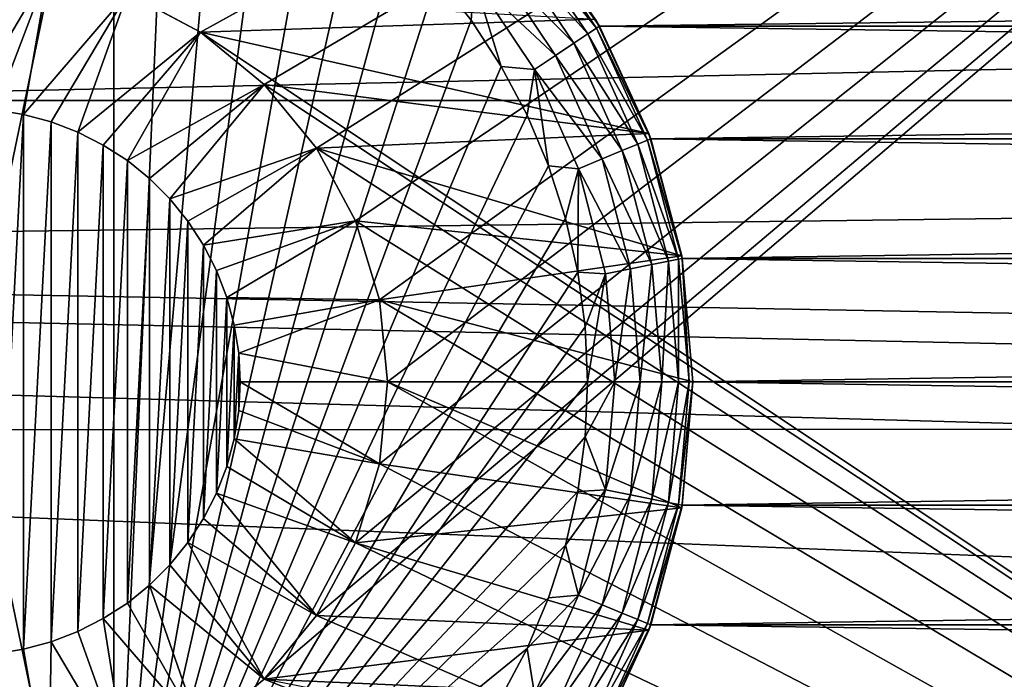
# Model space of a CAD drawing. Header units: millimetres. Extents: x -100 to 100, y -64 to 136.
# Tile 168 of 256: x -22.25 to -17.57, y 23.59 to 26.72. Entities that reach past the tile are written whole.
import ezdxf

# ---------------------------------------------------------------- set-up
doc = ezdxf.new("R2010")
doc.units = ezdxf.units.MM
doc.header["$LTSCALE"] = 159.143519
for name, color, linetype in [('338', 7, 'CONTINUOUS'), ('339', 7, 'CONTINUOUS'), ('340', 7, 'CONTINUOUS'), ('341', 7, 'CONTINUOUS'), ('342', 7, 'CONTINUOUS'), ('343', 7, 'CONTINUOUS'), ('344', 7, 'CONTINUOUS'), ('346', 7, 'CONTINUOUS'), ('347', 7, 'CONTINUOUS'), ('348', 7, 'CONTINUOUS'), ('397', 7, 'CONTINUOUS'), ('407', 7, 'CONTINUOUS'), ('412', 7, 'CONTINUOUS'), ('428', 7, 'CONTINUOUS'), ('429', 7, 'CONTINUOUS'), ('430', 7, 'CONTINUOUS'), ('431', 7, 'CONTINUOUS'), ('433', 7, 'CONTINUOUS'), ('435', 7, 'CONTINUOUS'), ('437', 7, 'CONTINUOUS'), ('58', 7, 'CONTINUOUS'), ('67', 7, 'CONTINUOUS')]:
    doc.layers.add(name, color=color, linetype=linetype)

msp = doc.modelspace()

# ---------------------------------------------------------------- linework, layer by layer
at = {"layer": '338', "linetype": 'CONTINUOUS'}
for points in [[(-22.2297, 26.2716, -15), (-22.3641, 23.7071, -15), (-22.3641, 26.2929, -15), (-22.2297, 26.2716, -15)], [(-22.2297, 23.7284, -15), (-22.3641, 23.7071, -15), (-22.2297, 26.2716, -15), (-22.2297, 23.7284, -15)], [(-22.0983, 26.2363, -15), (-22.2297, 23.7284, -15), (-22.2297, 26.2716, -15), (-22.0983, 26.2363, -15)], [(-22.0983, 23.7637, -15), (-22.2297, 23.7284, -15), (-22.0983, 26.2363, -15), (-22.0983, 23.7637, -15)], [(-21.9712, 26.1876, -15), (-22.0983, 23.7637, -15), (-22.0983, 26.2363, -15), (-21.9712, 26.1876, -15)], [(-21.9712, 23.8124, -15), (-22.0983, 23.7637, -15), (-21.9712, 26.1876, -15), (-21.9712, 23.8124, -15)], [(-21.8501, 26.1258, -15), (-21.9712, 23.8124, -15), (-21.9712, 26.1876, -15), (-21.8501, 26.1258, -15)], [(-21.8501, 23.8742, -15), (-21.9712, 23.8124, -15), (-21.8501, 26.1258, -15), (-21.8501, 23.8742, -15)], [(-21.7359, 26.0517, -15), (-21.8501, 23.8742, -15), (-21.8501, 26.1258, -15), (-21.7359, 26.0517, -15)], [(-21.7359, 23.9483, -15), (-21.8501, 23.8742, -15), (-21.7359, 26.0517, -15), (-21.7359, 23.9483, -15)], [(-21.6302, 25.9661, -15), (-21.7359, 23.9483, -15), (-21.7359, 26.0517, -15), (-21.6302, 25.9661, -15)], [(-21.6302, 24.0339, -15), (-21.7359, 23.9483, -15), (-21.6302, 25.9661, -15), (-21.6302, 24.0339, -15)], [(-21.5339, 25.8698, -15), (-21.6302, 24.0339, -15), (-21.6302, 25.9661, -15), (-21.5339, 25.8698, -15)], [(-21.5339, 24.1302, -15), (-21.6302, 24.0339, -15), (-21.5339, 25.8698, -15), (-21.5339, 24.1302, -15)], [(-21.4483, 25.7641, -15), (-21.5339, 24.1302, -15), (-21.5339, 25.8698, -15), (-21.4483, 25.7641, -15)], [(-21.4483, 24.2359, -15), (-21.5339, 24.1302, -15), (-21.4483, 25.7641, -15), (-21.4483, 24.2359, -15)], [(-21.3742, 25.6499, -15), (-21.4483, 24.2359, -15), (-21.4483, 25.7641, -15), (-21.3742, 25.6499, -15)], [(-21.3742, 24.3501, -15), (-21.4483, 24.2359, -15), (-21.3742, 25.6499, -15), (-21.3742, 24.3501, -15)], [(-21.3124, 25.5288, -15), (-21.3742, 24.3501, -15), (-21.3742, 25.6499, -15), (-21.3124, 25.5288, -15)], [(-21.3124, 24.4712, -15), (-21.3742, 24.3501, -15), (-21.3124, 25.5288, -15), (-21.3124, 24.4712, -15)], [(-21.2637, 25.4017, -15), (-21.3124, 24.4712, -15), (-21.3124, 25.5288, -15), (-21.2637, 25.4017, -15)], [(-21.2637, 24.5983, -15), (-21.3124, 24.4712, -15), (-21.2637, 25.4017, -15), (-21.2637, 24.5983, -15)], [(-21.2284, 25.2703, -15), (-21.2637, 24.5983, -15), (-21.2637, 25.4017, -15), (-21.2284, 25.2703, -15)], [(-21.2284, 24.7297, -15), (-21.2637, 24.5983, -15), (-21.2284, 25.2703, -15), (-21.2284, 24.7297, -15)], [(-21.2071, 25.1359, -15), (-21.2284, 24.7297, -15), (-21.2284, 25.2703, -15), (-21.2071, 25.1359, -15)], [(-21.2071, 24.8641, -15), (-21.2284, 24.7297, -15), (-21.2071, 25.1359, -15), (-21.2071, 24.8641, -15)], [(-21.2, 25, -15), (-21.2071, 24.8641, -15), (-21.2071, 25.1359, -15), (-21.2, 25, -15)]]:
    msp.add_3dface(points, dxfattribs=at)
at = {"layer": '339', "linetype": 'CONTINUOUS'}
for points in [[(-21.389, 26.663, 35), (-21.7344, 26.8477, 2.6664), (-21.7346, 26.8478, 35), (-21.389, 26.663, 35)], [(-21.3886, 26.6627, 2.6785), (-21.7344, 26.8477, 2.6664), (-21.389, 26.663, 35), (-21.3886, 26.6627, 2.6785)], [(-21.0858, 26.4142, 35), (-21.3886, 26.6627, 2.6785), (-21.389, 26.663, 35), (-21.0858, 26.4142, 35)], [(-21.0855, 26.4139, 2.6891), (-21.3886, 26.6627, 2.6785), (-21.0858, 26.4142, 35), (-21.0855, 26.4139, 2.6891)], [(-20.837, 26.111, 35), (-21.0855, 26.4139, 2.6891), (-21.0858, 26.4142, 35), (-20.837, 26.111, 35)], [(-20.8369, 26.1108, 2.6978), (-21.0855, 26.4139, 2.6891), (-20.837, 26.111, 35), (-20.8369, 26.1108, 2.6978)], [(-20.6522, 25.7654, 35), (-20.8369, 26.1108, 2.6978), (-20.837, 26.111, 35), (-20.6522, 25.7654, 35)], [(-20.6521, 25.7651, 2.7042), (-20.8369, 26.1108, 2.6978), (-20.6522, 25.7654, 35), (-20.6521, 25.7651, 2.7042)], [(-20.5385, 25.3903, 35), (-20.6521, 25.7651, 2.7042), (-20.6522, 25.7654, 35), (-20.5385, 25.3903, 35)], [(-20.5384, 25.39, 2.7082), (-20.6521, 25.7651, 2.7042), (-20.5385, 25.3903, 35), (-20.5384, 25.39, 2.7082)], [(-20.5, 25, 35), (-20.5384, 25.39, 2.7082), (-20.5385, 25.3903, 35), (-20.5, 25, 35)], [(-20.5, 25, 2.7095), (-20.5384, 25.39, 2.7082), (-20.5, 25, 35), (-20.5, 25, 2.7095)]]:
    msp.add_3dface(points, dxfattribs=at)
at = {"layer": '340', "linetype": 'CONTINUOUS'}
for points in [[(-20.5384, 24.61, 2.7082), (-20.5, 25, 2.7095), (-20.5385, 24.6097, 35), (-20.5384, 24.61, 2.7082)], [(-20.5, 25, 2.7095), (-20.5, 25, 35), (-20.5385, 24.6097, 35), (-20.5, 25, 2.7095)], [(-20.6522, 24.2346, 35), (-20.6521, 24.2349, 2.7042), (-20.5385, 24.6097, 35), (-20.6522, 24.2346, 35)], [(-20.6521, 24.2349, 2.7042), (-20.5384, 24.61, 2.7082), (-20.5385, 24.6097, 35), (-20.6521, 24.2349, 2.7042)], [(-20.837, 23.889, 35), (-20.8369, 23.8892, 2.6978), (-20.6522, 24.2346, 35), (-20.837, 23.889, 35)], [(-20.8369, 23.8892, 2.6978), (-20.6521, 24.2349, 2.7042), (-20.6522, 24.2346, 35), (-20.8369, 23.8892, 2.6978)], [(-21.0858, 23.5858, 35), (-21.0855, 23.5861, 2.6891), (-20.837, 23.889, 35), (-21.0858, 23.5858, 35)], [(-21.0855, 23.5861, 2.6891), (-20.8369, 23.8892, 2.6978), (-20.837, 23.889, 35), (-21.0855, 23.5861, 2.6891)], [(-21.3886, 23.3373, 2.6785), (-21.0855, 23.5861, 2.6891), (-21.0858, 23.5858, 35), (-21.3886, 23.3373, 2.6785)]]:
    msp.add_3dface(points, dxfattribs=at)
at = {"layer": '341', "linetype": 'CONTINUOUS'}
for points in [[(-22.1098, 26.9616, -14.5958), (-22.5, 26.3, -15), (-22.5, 27, -14.5958), (-22.1098, 26.9616, -14.5958)], [(-22.3641, 26.2929, -15), (-22.5, 26.3, -15), (-22.1098, 26.9616, -14.5958), (-22.3641, 26.2929, -15)], [(-22.2297, 26.2716, -15), (-22.3641, 26.2929, -15), (-22.1098, 26.9616, -14.5958), (-22.2297, 26.2716, -15)], [(-21.7346, 26.8477, -14.5958), (-22.2297, 26.2716, -15), (-22.1098, 26.9616, -14.5958), (-21.7346, 26.8477, -14.5958)], [(-22.0983, 26.2363, -15), (-22.2297, 26.2716, -15), (-21.7346, 26.8477, -14.5958), (-22.0983, 26.2363, -15)], [(-21.9712, 26.1876, -15), (-22.0983, 26.2363, -15), (-21.7346, 26.8477, -14.5958), (-21.9712, 26.1876, -15)], [(-21.3888, 26.6629, -14.5958), (-21.9712, 26.1876, -15), (-21.7346, 26.8477, -14.5958), (-21.3888, 26.6629, -14.5958)], [(-21.8501, 26.1258, -15), (-21.9712, 26.1876, -15), (-21.3888, 26.6629, -14.5958), (-21.8501, 26.1258, -15)], [(-21.7359, 26.0517, -15), (-21.8501, 26.1258, -15), (-21.3888, 26.6629, -14.5958), (-21.7359, 26.0517, -15)], [(-21.0858, 26.4142, -14.5958), (-21.7359, 26.0517, -15), (-21.3888, 26.6629, -14.5958), (-21.0858, 26.4142, -14.5958)], [(-21.6302, 25.9661, -15), (-21.7359, 26.0517, -15), (-21.0858, 26.4142, -14.5958), (-21.6302, 25.9661, -15)], [(-21.5339, 25.8698, -15), (-21.6302, 25.9661, -15), (-21.0858, 26.4142, -14.5958), (-21.5339, 25.8698, -15)], [(-20.8371, 26.1112, -14.5958), (-21.5339, 25.8698, -15), (-21.0858, 26.4142, -14.5958), (-20.8371, 26.1112, -14.5958)], [(-21.4483, 25.7641, -15), (-21.5339, 25.8698, -15), (-20.8371, 26.1112, -14.5958), (-21.4483, 25.7641, -15)], [(-21.3742, 25.6499, -15), (-21.4483, 25.7641, -15), (-20.8371, 26.1112, -14.5958), (-21.3742, 25.6499, -15)], [(-20.6523, 25.7654, -14.5958), (-21.3742, 25.6499, -15), (-20.8371, 26.1112, -14.5958), (-20.6523, 25.7654, -14.5958)], [(-21.3124, 25.5288, -15), (-21.3742, 25.6499, -15), (-20.6523, 25.7654, -14.5958), (-21.3124, 25.5288, -15)], [(-21.2637, 25.4017, -15), (-21.3124, 25.5288, -15), (-20.6523, 25.7654, -14.5958), (-21.2637, 25.4017, -15)], [(-20.5384, 25.3902, -14.5958), (-21.2637, 25.4017, -15), (-20.6523, 25.7654, -14.5958), (-20.5384, 25.3902, -14.5958)], [(-21.2284, 25.2703, -15), (-21.2637, 25.4017, -15), (-20.5384, 25.3902, -14.5958), (-21.2284, 25.2703, -15)], [(-21.2071, 25.1359, -15), (-21.2284, 25.2703, -15), (-20.5384, 25.3902, -14.5958), (-21.2071, 25.1359, -15)], [(-20.5, 25, -14.5959), (-21.2071, 25.1359, -15), (-20.5384, 25.3902, -14.5958), (-20.5, 25, -14.5959)], [(-21.2, 25, -15), (-21.2071, 25.1359, -15), (-20.5, 25, -14.5959), (-21.2, 25, -15)]]:
    msp.add_3dface(points, dxfattribs=at)
at = {"layer": '342', "linetype": 'CONTINUOUS'}
for points in [[(-21.2071, 24.8641, -15), (-21.2, 25, -15), (-20.5384, 24.6098, -14.5958), (-21.2071, 24.8641, -15)], [(-21.2, 25, -15), (-20.5, 25, -14.5959), (-20.5384, 24.6098, -14.5958), (-21.2, 25, -15)], [(-21.2284, 24.7297, -15), (-21.2071, 24.8641, -15), (-20.5384, 24.6098, -14.5958), (-21.2284, 24.7297, -15)], [(-21.2637, 24.5983, -15), (-21.2284, 24.7297, -15), (-20.6523, 24.2346, -14.5958), (-21.2637, 24.5983, -15)], [(-20.6523, 24.2346, -14.5958), (-21.2284, 24.7297, -15), (-20.5384, 24.6098, -14.5958), (-20.6523, 24.2346, -14.5958)], [(-21.3124, 24.4712, -15), (-21.2637, 24.5983, -15), (-20.6523, 24.2346, -14.5958), (-21.3124, 24.4712, -15)], [(-21.3742, 24.3501, -15), (-21.3124, 24.4712, -15), (-20.8371, 23.8888, -14.5958), (-21.3742, 24.3501, -15)], [(-20.8371, 23.8888, -14.5958), (-21.3124, 24.4712, -15), (-20.6523, 24.2346, -14.5958), (-20.8371, 23.8888, -14.5958)], [(-21.4483, 24.2359, -15), (-21.3742, 24.3501, -15), (-20.8371, 23.8888, -14.5958), (-21.4483, 24.2359, -15)], [(-21.5339, 24.1302, -15), (-21.4483, 24.2359, -15), (-21.0858, 23.5858, -14.5958), (-21.5339, 24.1302, -15)], [(-21.0858, 23.5858, -14.5958), (-21.4483, 24.2359, -15), (-20.8371, 23.8888, -14.5958), (-21.0858, 23.5858, -14.5958)], [(-21.6302, 24.0339, -15), (-21.5339, 24.1302, -15), (-21.0858, 23.5858, -14.5958), (-21.6302, 24.0339, -15)], [(-21.7359, 23.9483, -15), (-21.6302, 24.0339, -15), (-21.3888, 23.3371, -14.5958), (-21.7359, 23.9483, -15)], [(-21.3888, 23.3371, -14.5958), (-21.6302, 24.0339, -15), (-21.0858, 23.5858, -14.5958), (-21.3888, 23.3371, -14.5958)], [(-21.8501, 23.8742, -15), (-21.7359, 23.9483, -15), (-21.3888, 23.3371, -14.5958), (-21.8501, 23.8742, -15)], [(-21.9712, 23.8124, -15), (-21.8501, 23.8742, -15), (-21.7346, 23.1523, -14.5958), (-21.9712, 23.8124, -15)], [(-21.7346, 23.1523, -14.5958), (-21.8501, 23.8742, -15), (-21.3888, 23.3371, -14.5958), (-21.7346, 23.1523, -14.5958)], [(-22.0983, 23.7637, -15), (-21.9712, 23.8124, -15), (-21.7346, 23.1523, -14.5958), (-22.0983, 23.7637, -15)], [(-22.3641, 23.7071, -15), (-22.2297, 23.7284, -15), (-22.1098, 23.0384, -14.5958), (-22.3641, 23.7071, -15)], [(-22.2297, 23.7284, -15), (-22.0983, 23.7637, -15), (-22.1098, 23.0384, -14.5958), (-22.2297, 23.7284, -15)], [(-22.1098, 23.0384, -14.5958), (-22.0983, 23.7637, -15), (-21.7346, 23.1523, -14.5958), (-22.1098, 23.0384, -14.5958)], [(-22.5, 23, -14.5958), (-22.3641, 23.7071, -15), (-22.1098, 23.0384, -14.5958), (-22.5, 23, -14.5958)]]:
    msp.add_3dface(points, dxfattribs=at)
at = {"layer": '343', "linetype": 'CONTINUOUS'}
for points in [[(-21.389, 26.663, 35), (-21.7346, 26.8478, 35), (-19.5122, 26.7249, 35), (-21.389, 26.663, 35)], [(-19.2581, 26.18, 35), (-21.389, 26.663, 35), (-19.5122, 26.7249, 35), (-19.2581, 26.18, 35)], [(-21.0858, 26.4142, 35), (-21.389, 26.663, 35), (-19.2581, 26.18, 35), (-21.0858, 26.4142, 35)], [(-20.837, 26.111, 35), (-21.0858, 26.4142, 35), (-19.2581, 26.18, 35), (-20.837, 26.111, 35)], [(-19.1024, 25.5992, 35), (-20.837, 26.111, 35), (-19.2581, 26.18, 35), (-19.1024, 25.5992, 35)], [(-20.6522, 25.7654, 35), (-20.837, 26.111, 35), (-19.1024, 25.5992, 35), (-20.6522, 25.7654, 35)], [(-20.5385, 25.3903, 35), (-20.6522, 25.7654, 35), (-19.1024, 25.5992, 35), (-20.5385, 25.3903, 35)], [(-19.05, 25, 35), (-20.5385, 25.3903, 35), (-19.1024, 25.5992, 35), (-19.05, 25, 35)], [(-20.5, 25, 35), (-20.5385, 25.3903, 35), (-19.05, 25, 35), (-20.5, 25, 35)], [(-20.5385, 24.6097, 35), (-20.5, 25, 35), (-19.1024, 24.4008, 35), (-20.5385, 24.6097, 35)], [(-19.1024, 24.4008, 35), (-20.5, 25, 35), (-19.05, 25, 35), (-19.1024, 24.4008, 35)], [(-20.6522, 24.2346, 35), (-20.5385, 24.6097, 35), (-19.1024, 24.4008, 35), (-20.6522, 24.2346, 35)], [(-19.2581, 23.82, 35), (-20.6522, 24.2346, 35), (-19.1024, 24.4008, 35), (-19.2581, 23.82, 35)], [(-20.837, 23.889, 35), (-20.6522, 24.2346, 35), (-19.2581, 23.82, 35), (-20.837, 23.889, 35)], [(-21.0858, 23.5858, 35), (-20.837, 23.889, 35), (-19.2581, 23.82, 35), (-21.0858, 23.5858, 35)], [(-19.5122, 23.2751, 35), (-21.0858, 23.5858, 35), (-19.2581, 23.82, 35), (-19.5122, 23.2751, 35)]]:
    msp.add_3dface(points, dxfattribs=at)
at = {"layer": '344', "linetype": 'CONTINUOUS'}
for points in [[(-19.4931, 26.6915, 36.7), (-19.5122, 26.7249, 35), (-19.8244, 27.178, 36.7), (-19.4931, 26.6915, 36.7)], [(-19.2581, 26.18, 35), (-19.5122, 26.7249, 35), (-19.4931, 26.6915, 36.7), (-19.2581, 26.18, 35)], [(-19.2494, 26.1558, 36.7), (-19.2581, 26.18, 35), (-19.4931, 26.6915, 36.7), (-19.2494, 26.1558, 36.7)], [(-19.1024, 25.5992, 35), (-19.2581, 26.18, 35), (-19.2494, 26.1558, 36.7), (-19.1024, 25.5992, 35)], [(-19.1002, 25.5864, 36.7), (-19.1024, 25.5992, 35), (-19.2494, 26.1558, 36.7), (-19.1002, 25.5864, 36.7)], [(-19.05, 25, 35), (-19.1024, 25.5992, 35), (-19.05, 25, 36.7), (-19.05, 25, 35)], [(-19.05, 25, 36.7), (-19.1024, 25.5992, 35), (-19.1002, 25.5864, 36.7), (-19.05, 25, 36.7)]]:
    msp.add_3dface(points, dxfattribs=at)
at = {"layer": '346', "linetype": 'CONTINUOUS'}
for points in [[(-19.4931, 26.6915, 36.7427), (-19.8244, 27.178, 36.7427), (-19.4931, 26.6915, 36.8), (-19.4931, 26.6915, 36.7427)], [(-19.4931, 26.6915, 36.8), (-19.8244, 27.178, 36.7427), (-19.8244, 27.178, 36.8), (-19.4931, 26.6915, 36.8)], [(-19.2494, 26.1558, 36.7427), (-19.4931, 26.6915, 36.7427), (-19.2494, 26.1558, 36.8), (-19.2494, 26.1558, 36.7427)], [(-19.2494, 26.1558, 36.8), (-19.4931, 26.6915, 36.7427), (-19.4931, 26.6915, 36.8), (-19.2494, 26.1558, 36.8)], [(-19.1002, 25.5864, 36.7427), (-19.2494, 26.1558, 36.7427), (-19.1002, 25.5864, 36.8), (-19.1002, 25.5864, 36.7427)], [(-19.1002, 25.5864, 36.8), (-19.2494, 26.1558, 36.7427), (-19.2494, 26.1558, 36.8), (-19.1002, 25.5864, 36.8)], [(-19.05, 25, 36.7427), (-19.1002, 25.5864, 36.7427), (-19.05, 25, 36.8), (-19.05, 25, 36.7427)], [(-19.05, 25, 36.8), (-19.1002, 25.5864, 36.7427), (-19.1002, 25.5864, 36.8), (-19.05, 25, 36.8)], [(-19.1002, 24.4136, 36.7427), (-19.05, 25, 36.7427), (-19.1002, 24.4136, 36.8), (-19.1002, 24.4136, 36.7427)], [(-19.1002, 24.4136, 36.8), (-19.05, 25, 36.7427), (-19.05, 25, 36.8), (-19.1002, 24.4136, 36.8)], [(-19.2494, 23.8442, 36.7427), (-19.1002, 24.4136, 36.7427), (-19.2494, 23.8442, 36.8), (-19.2494, 23.8442, 36.7427)], [(-19.2494, 23.8442, 36.8), (-19.1002, 24.4136, 36.7427), (-19.1002, 24.4136, 36.8), (-19.2494, 23.8442, 36.8)], [(-19.4931, 23.3085, 36.7427), (-19.2494, 23.8442, 36.7427), (-19.4931, 23.3085, 36.8), (-19.4931, 23.3085, 36.7427)], [(-19.4931, 23.3085, 36.8), (-19.2494, 23.8442, 36.7427), (-19.2494, 23.8442, 36.8), (-19.4931, 23.3085, 36.8)]]:
    msp.add_3dface(points, dxfattribs=at)
at = {"layer": '347', "linetype": 'CONTINUOUS'}
for points in [[(-21.8, 28.3782, 36.7427), (-21.8, 21.6218, 36.7427), (-21.8, 28.3782, 36.8), (-21.8, 28.3782, 36.7427)], [(-21.8, 28.3782, 36.8), (-21.8, 21.6218, 36.7427), (-21.8, 28.3612, 36.9279), (-21.8, 28.3782, 36.8)], [(-21.8, 28.3612, 36.9279), (-21.8, 21.6218, 36.7427), (-21.8, 28.3112, 37.0476), (-21.8, 28.3612, 36.9279)], [(-21.8, 28.3112, 37.0476), (-21.8, 21.6218, 36.7427), (-21.8, 28.31, 37.0497), (-21.8, 28.3112, 37.0476)], [(-21.8, 28.31, 37.0497), (-21.8, 21.6218, 36.7427), (-21.8, 28.231, 37.1512), (-21.8, 28.31, 37.0497)], [(-21.8, 28.231, 37.1512), (-21.8, 21.6218, 36.7427), (-21.8, 28.2287, 37.1534), (-21.8, 28.231, 37.1512)], [(-21.8, 28.2287, 37.1534), (-21.8, 21.6218, 36.7427), (-21.8, 28.1253, 37.2314), (-21.8, 28.2287, 37.1534)], [(-21.8, 28.1253, 37.2314), (-21.8, 21.6218, 36.7427), (-21.8, 28.1226, 37.2329), (-21.8, 28.1253, 37.2314)], [(-21.8, 28.1226, 37.2329), (-21.8, 21.6218, 36.7427), (-21.8, 28.0007, 37.2825), (-21.8, 28.1226, 37.2329)], [(-21.8, 28.0007, 37.2825), (-21.8, 21.6218, 36.7427), (-21.8, 27.9988, 37.283), (-21.8, 28.0007, 37.2825)], [(-21.8, 27.9988, 37.283), (-21.8, 21.6218, 36.7427), (-21.8, 27.8657, 37.3), (-21.8, 27.9988, 37.283)], [(-21.8, 27.8657, 37.3), (-21.8, 21.6218, 36.7427), (-21.8, 22.1343, 37.3), (-21.8, 27.8657, 37.3)]]:
    msp.add_3dface(points, dxfattribs=at)
at = {"layer": '348', "linetype": 'CONTINUOUS'}
for points in [[(-21.8, 28.3782, 35.9), (-23.2, 28.3782, 35.9), (-23.2, 21.6218, 35.9), (-21.8, 28.3782, 35.9)], [(-21.8, 21.6218, 35.9), (-21.8, 28.3782, 35.9), (-23.2, 21.6218, 35.9), (-21.8, 21.6218, 35.9)]]:
    msp.add_3dface(points, dxfattribs=at)
at = {"layer": '397', "color": 7, "linetype": 'CONTINUOUS', "true_color": 0xaaaaaa}
for points in [[(-98.3782, 24.7212, 45.7), (-1.3979, 27.5646, 45.7), (-98.8446, 30.2548, 45.7), (-98.3782, 24.7212, 45.7)], [(-4.1794, 27.2817, 45.7), (-1.3979, 27.5646, 45.7), (-98.3782, 24.7212, 45.7), (-4.1794, 27.2817, 45.7)], [(-6.918, 26.7189, 45.7), (-4.1794, 27.2817, 45.7), (-98.3782, 24.7212, 45.7), (-6.918, 26.7189, 45.7)], [(-9.5856, 25.882, 45.7), (-6.918, 26.7189, 45.7), (-98.3782, 24.7212, 45.7), (-9.5856, 25.882, 45.7)], [(-12.1549, 24.7794, 45.7), (-9.5856, 25.882, 45.7), (-98.3782, 24.7212, 45.7), (-12.1549, 24.7794, 45.7)], [(-14.5994, 23.4226, 45.7), (-12.1549, 24.7794, 45.7), (-98.3782, 24.7212, 45.7), (-14.5994, 23.4226, 45.7)], [(-97.6021, 19.2221, 45.7), (-14.5994, 23.4226, 45.7), (-98.3782, 24.7212, 45.7), (-97.6021, 19.2221, 45.7)]]:
    msp.add_3dface(points, dxfattribs=at)
at = {"layer": '407', "color": 7, "linetype": 'CONTINUOUS'}
for points in [[(-23.2, 28.3782, 36.7), (-21.8, 28.3782, 36.7), (-21.8, 21.6218, 36.7), (-23.2, 28.3782, 36.7)], [(-23.2, 21.6218, 36.7), (-23.2, 28.3782, 36.7), (-21.8, 21.6218, 36.7), (-23.2, 21.6218, 36.7)], [(19.8244, 27.178, 36.7), (19.4931, 26.6915, 36.7), (-19.8244, 27.178, 36.7), (19.8244, 27.178, 36.7)], [(19.4931, 26.6915, 36.7), (-19.4931, 26.6915, 36.7), (-19.8244, 27.178, 36.7), (19.4931, 26.6915, 36.7)], [(19.4931, 26.6915, 36.7), (19.2494, 26.1558, 36.7), (-19.4931, 26.6915, 36.7), (19.4931, 26.6915, 36.7)], [(19.2494, 26.1558, 36.7), (-19.2494, 26.1558, 36.7), (-19.4931, 26.6915, 36.7), (19.2494, 26.1558, 36.7)], [(19.2494, 26.1558, 36.7), (19.1002, 25.5864, 36.7), (-19.2494, 26.1558, 36.7), (19.2494, 26.1558, 36.7)], [(19.1002, 25.5864, 36.7), (-19.1002, 25.5864, 36.7), (-19.2494, 26.1558, 36.7), (19.1002, 25.5864, 36.7)], [(19.1002, 25.5864, 36.7), (19.05, 25, 36.7), (-19.1002, 25.5864, 36.7), (19.1002, 25.5864, 36.7)], [(19.05, 25, 36.7), (-19.05, 25, 36.7), (-19.1002, 25.5864, 36.7), (19.05, 25, 36.7)], [(-19.1002, 24.4136, 36.7), (-19.05, 25, 36.7), (19.1002, 24.4136, 36.7), (-19.1002, 24.4136, 36.7)], [(-19.05, 25, 36.7), (19.05, 25, 36.7), (19.1002, 24.4136, 36.7), (-19.05, 25, 36.7)], [(-96.887, 24.8837, 36.7), (-23.2, 21.6218, 36.7), (-8.2911, 20.8091, 36.7), (-96.887, 24.8837, 36.7)], [(-96.1224, 19.468, 36.7), (-96.887, 24.8837, 36.7), (-10.4924, 19.7907, 36.7), (-96.1224, 19.468, 36.7)], [(-10.4924, 19.7907, 36.7), (-96.887, 24.8837, 36.7), (-8.2911, 20.8091, 36.7), (-10.4924, 19.7907, 36.7)], [(-19.2494, 23.8442, 36.7), (-19.1002, 24.4136, 36.7), (19.2494, 23.8442, 36.7), (-19.2494, 23.8442, 36.7)], [(19.2494, 23.8442, 36.7), (-19.1002, 24.4136, 36.7), (19.1002, 24.4136, 36.7), (19.2494, 23.8442, 36.7)], [(-19.4931, 23.3085, 36.7), (-19.2494, 23.8442, 36.7), (19.4931, 23.3085, 36.7), (-19.4931, 23.3085, 36.7)], [(19.4931, 23.3085, 36.7), (-19.2494, 23.8442, 36.7), (19.2494, 23.8442, 36.7), (19.4931, 23.3085, 36.7)]]:
    msp.add_3dface(points, dxfattribs=at)
at = {"layer": '412', "linetype": 'CONTINUOUS'}
for points in [[(-21.8, 21.6218, 36.7427), (-21.8, 28.3782, 36.7427), (-23.2, 21.6218, 36.7427), (-21.8, 21.6218, 36.7427)], [(-23.2, 21.6218, 36.7427), (-21.8, 28.3782, 36.7427), (-23.2, 28.3782, 36.7427), (-23.2, 21.6218, 36.7427)], [(-19.8244, 27.178, 36.7427), (-19.4931, 26.6915, 36.7427), (19.8244, 27.178, 36.7427), (-19.8244, 27.178, 36.7427)], [(19.8244, 27.178, 36.7427), (-19.4931, 26.6915, 36.7427), (19.4931, 26.6915, 36.7427), (19.8244, 27.178, 36.7427)], [(-19.4931, 26.6915, 36.7427), (-19.2494, 26.1558, 36.7427), (19.4931, 26.6915, 36.7427), (-19.4931, 26.6915, 36.7427)], [(19.4931, 26.6915, 36.7427), (-19.2494, 26.1558, 36.7427), (19.2494, 26.1558, 36.7427), (19.4931, 26.6915, 36.7427)], [(-19.2494, 26.1558, 36.7427), (-19.1002, 25.5864, 36.7427), (19.2494, 26.1558, 36.7427), (-19.2494, 26.1558, 36.7427)], [(19.2494, 26.1558, 36.7427), (-19.1002, 25.5864, 36.7427), (19.1002, 25.5864, 36.7427), (19.2494, 26.1558, 36.7427)], [(-19.1002, 25.5864, 36.7427), (-19.05, 25, 36.7427), (19.1002, 25.5864, 36.7427), (-19.1002, 25.5864, 36.7427)], [(19.1002, 25.5864, 36.7427), (-19.05, 25, 36.7427), (19.05, 25, 36.7427), (19.1002, 25.5864, 36.7427)], [(-19.05, 25, 36.7427), (-19.1002, 24.4136, 36.7427), (19.05, 25, 36.7427), (-19.05, 25, 36.7427)], [(19.05, 25, 36.7427), (-19.1002, 24.4136, 36.7427), (19.1002, 24.4136, 36.7427), (19.05, 25, 36.7427)], [(-19.1002, 24.4136, 36.7427), (-19.2494, 23.8442, 36.7427), (19.1002, 24.4136, 36.7427), (-19.1002, 24.4136, 36.7427)], [(19.1002, 24.4136, 36.7427), (-19.2494, 23.8442, 36.7427), (19.2494, 23.8442, 36.7427), (19.1002, 24.4136, 36.7427)], [(-19.2494, 23.8442, 36.7427), (-19.4931, 23.3085, 36.7427), (19.2494, 23.8442, 36.7427), (-19.2494, 23.8442, 36.7427)], [(19.2494, 23.8442, 36.7427), (-19.4931, 23.3085, 36.7427), (19.4931, 23.3085, 36.7427), (19.2494, 23.8442, 36.7427)]]:
    msp.add_3dface(points, dxfattribs=at)
at = {"layer": '428', "linetype": 'CONTINUOUS'}
for points in [[(-21.7344, 26.8477, -2.6664), (-21.3888, 26.6629, -14.5958), (-21.7346, 26.8477, -14.5958), (-21.7344, 26.8477, -2.6664)], [(-21.7344, 26.8477, -2.6664), (-21.3886, 26.6627, -2.6785), (-21.3888, 26.6629, -14.5958), (-21.7344, 26.8477, -2.6664)], [(-21.3886, 26.6627, -2.6785), (-21.0858, 26.4142, -14.5958), (-21.3888, 26.6629, -14.5958), (-21.3886, 26.6627, -2.6785)], [(-21.3886, 26.6627, -2.6785), (-21.0855, 26.4139, -2.6891), (-21.0858, 26.4142, -14.5958), (-21.3886, 26.6627, -2.6785)], [(-21.0855, 26.4139, -2.6891), (-20.8371, 26.1112, -14.5958), (-21.0858, 26.4142, -14.5958), (-21.0855, 26.4139, -2.6891)], [(-21.0855, 26.4139, -2.6891), (-20.8369, 26.1108, -2.6978), (-20.8371, 26.1112, -14.5958), (-21.0855, 26.4139, -2.6891)], [(-20.8369, 26.1108, -2.6978), (-20.6523, 25.7654, -14.5958), (-20.8371, 26.1112, -14.5958), (-20.8369, 26.1108, -2.6978)], [(-20.8369, 26.1108, -2.6978), (-20.6521, 25.7651, -2.7042), (-20.6523, 25.7654, -14.5958), (-20.8369, 26.1108, -2.6978)], [(-20.6521, 25.7651, -2.7042), (-20.5384, 25.3902, -14.5958), (-20.6523, 25.7654, -14.5958), (-20.6521, 25.7651, -2.7042)], [(-20.6521, 25.7651, -2.7042), (-20.5384, 25.39, -2.7082), (-20.5384, 25.3902, -14.5958), (-20.6521, 25.7651, -2.7042)], [(-20.5384, 25.39, -2.7082), (-20.5, 25, -2.7095), (-20.5384, 25.3902, -14.5958), (-20.5384, 25.39, -2.7082)], [(-20.5, 25, -2.7095), (-20.5, 25, -14.5959), (-20.5384, 25.3902, -14.5958), (-20.5, 25, -2.7095)]]:
    msp.add_3dface(points, dxfattribs=at)
at = {"layer": '429', "linetype": 'CONTINUOUS'}
for points in [[(-20.5, 25, -2.7095), (-20.5384, 24.61, -2.7082), (-20.5, 25, -14.5959), (-20.5, 25, -2.7095)], [(-20.5, 25, -14.5959), (-20.5384, 24.61, -2.7082), (-20.5384, 24.6098, -14.5958), (-20.5, 25, -14.5959)], [(-20.6521, 24.2349, -2.7042), (-20.6523, 24.2346, -14.5958), (-20.5384, 24.6098, -14.5958), (-20.6521, 24.2349, -2.7042)], [(-20.5384, 24.61, -2.7082), (-20.6521, 24.2349, -2.7042), (-20.5384, 24.6098, -14.5958), (-20.5384, 24.61, -2.7082)], [(-20.8369, 23.8892, -2.6978), (-20.8371, 23.8888, -14.5958), (-20.6523, 24.2346, -14.5958), (-20.8369, 23.8892, -2.6978)], [(-20.6521, 24.2349, -2.7042), (-20.8369, 23.8892, -2.6978), (-20.6523, 24.2346, -14.5958), (-20.6521, 24.2349, -2.7042)], [(-21.0855, 23.5861, -2.6891), (-21.0858, 23.5858, -14.5958), (-20.8371, 23.8888, -14.5958), (-21.0855, 23.5861, -2.6891)], [(-20.8369, 23.8892, -2.6978), (-21.0855, 23.5861, -2.6891), (-20.8371, 23.8888, -14.5958), (-20.8369, 23.8892, -2.6978)], [(-21.3886, 23.3373, -2.6785), (-21.3888, 23.3371, -14.5958), (-21.0858, 23.5858, -14.5958), (-21.3886, 23.3373, -2.6785)], [(-21.0855, 23.5861, -2.6891), (-21.3886, 23.3373, -2.6785), (-21.0858, 23.5858, -14.5958), (-21.0855, 23.5861, -2.6891)]]:
    msp.add_3dface(points, dxfattribs=at)
at = {"layer": '430', "linetype": 'CONTINUOUS'}
for points in [[(-21.8, 27.8657, 37.3), (-21.8, 22.1343, 37.3), (-21.5516, 27.7934, 37.3), (-21.8, 27.8657, 37.3)], [(-21.5516, 27.7934, 37.3), (-21.8, 22.1343, 37.3), (-21.3087, 27.6988, 37.3), (-21.5516, 27.7934, 37.3)], [(-21.3087, 27.6988, 37.3), (-21.8, 22.1343, 37.3), (-21.0741, 27.5825, 37.3), (-21.3087, 27.6988, 37.3)], [(-21.0741, 27.5825, 37.3), (-21.8, 22.1343, 37.3), (-20.8504, 27.4456, 37.3), (-21.0741, 27.5825, 37.3)], [(-20.8504, 27.4456, 37.3), (-21.8, 22.1343, 37.3), (-20.6397, 27.2895, 37.3), (-20.8504, 27.4456, 37.3)], [(-20.6397, 27.2895, 37.3), (-21.8, 22.1343, 37.3), (-20.444, 27.1155, 37.3), (-20.6397, 27.2895, 37.3)], [(-20.444, 27.1155, 37.3), (-21.8, 22.1343, 37.3), (-20.2645, 26.9248, 37.3), (-20.444, 27.1155, 37.3)], [(-20.2645, 26.9248, 37.3), (-21.8, 22.1343, 37.3), (-20.1025, 26.7189, 37.3), (-20.2645, 26.9248, 37.3)], [(-20.1025, 26.7189, 37.3), (-21.8, 22.1343, 37.3), (-19.9594, 26.4993, 37.3), (-20.1025, 26.7189, 37.3)], [(-19.9594, 26.4993, 37.3), (-21.8, 22.1343, 37.3), (-19.8364, 26.2679, 37.3), (-19.9594, 26.4993, 37.3)], [(-19.8364, 26.2679, 37.3), (-21.8, 22.1343, 37.3), (-19.7344, 26.0265, 37.3), (-19.8364, 26.2679, 37.3)], [(-19.7344, 26.0265, 37.3), (-21.8, 22.1343, 37.3), (-19.6542, 25.7771, 37.3), (-19.7344, 26.0265, 37.3)], [(-19.6542, 25.7771, 37.3), (-21.8, 22.1343, 37.3), (-19.5965, 25.5215, 37.3), (-19.6542, 25.7771, 37.3)], [(-19.5965, 25.5215, 37.3), (-21.8, 22.1343, 37.3), (-19.5616, 25.2618, 37.3), (-19.5965, 25.5215, 37.3)], [(-19.5616, 25.2618, 37.3), (-21.8, 22.1343, 37.3), (-19.55, 25, 37.3), (-19.5616, 25.2618, 37.3)], [(-19.55, 25, 37.3), (-21.8, 22.1343, 37.3), (-19.5616, 24.7382, 37.3), (-19.55, 25, 37.3)], [(-19.5616, 24.7382, 37.3), (-21.8, 22.1343, 37.3), (-19.5965, 24.4785, 37.3), (-19.5616, 24.7382, 37.3)], [(-19.5965, 24.4785, 37.3), (-21.8, 22.1343, 37.3), (-19.6542, 24.2229, 37.3), (-19.5965, 24.4785, 37.3)], [(-19.6542, 24.2229, 37.3), (-21.8, 22.1343, 37.3), (-19.7344, 23.9735, 37.3), (-19.6542, 24.2229, 37.3)], [(-19.7344, 23.9735, 37.3), (-21.8, 22.1343, 37.3), (-19.8364, 23.7321, 37.3), (-19.7344, 23.9735, 37.3)], [(-19.8364, 23.7321, 37.3), (-21.8, 22.1343, 37.3), (-19.9594, 23.5007, 37.3), (-19.8364, 23.7321, 37.3)]]:
    msp.add_3dface(points, dxfattribs=at)
at = {"layer": '431', "linetype": 'CONTINUOUS'}
for points in [[(-19.1024, 24.4008, 35), (-19.05, 25, 35), (-19.1002, 24.4136, 36.7), (-19.1024, 24.4008, 35)], [(-19.05, 25, 35), (-19.05, 25, 36.7), (-19.1002, 24.4136, 36.7), (-19.05, 25, 35)], [(-19.2581, 23.82, 35), (-19.1024, 24.4008, 35), (-19.2494, 23.8442, 36.7), (-19.2581, 23.82, 35)], [(-19.1024, 24.4008, 35), (-19.1002, 24.4136, 36.7), (-19.2494, 23.8442, 36.7), (-19.1024, 24.4008, 35)], [(-19.5122, 23.2751, 35), (-19.2581, 23.82, 35), (-19.4931, 23.3085, 36.7), (-19.5122, 23.2751, 35)], [(-19.2581, 23.82, 35), (-19.2494, 23.8442, 36.7), (-19.4931, 23.3085, 36.7), (-19.2581, 23.82, 35)]]:
    msp.add_3dface(points, dxfattribs=at)
at = {"layer": '433', "linetype": 'CONTINUOUS'}
for points in [[(-21.8, 28.3782, 36.7), (-21.8, 28.3782, 35.9), (-21.8, 21.6218, 35.9), (-21.8, 28.3782, 36.7)], [(-21.8, 28.3782, 36.7), (-21.8, 21.6218, 35.9), (-21.8, 21.6218, 36.7), (-21.8, 28.3782, 36.7)]]:
    msp.add_3dface(points, dxfattribs=at)
at = {"layer": '435', "linetype": 'CONTINUOUS'}
for points in [[(-19.5072, 26.6821, 36.9289), (-19.8364, 27.166, 36.9289), (-19.8718, 27.1305, 37.0497), (-19.5072, 26.6821, 36.9289)], [(-19.4931, 26.6915, 36.8), (-19.8244, 27.178, 36.8), (-19.8364, 27.166, 36.9289), (-19.4931, 26.6915, 36.8)], [(-19.5072, 26.6821, 36.9289), (-19.4931, 26.6915, 36.8), (-19.8364, 27.166, 36.9289), (-19.5072, 26.6821, 36.9289)], [(-19.8718, 27.1305, 37.0497), (-19.9283, 27.0739, 37.1534), (-19.5488, 26.6542, 37.0497), (-19.8718, 27.1305, 37.0497)], [(-19.5072, 26.6821, 36.9289), (-19.8718, 27.1305, 37.0497), (-19.5488, 26.6542, 37.0497), (-19.5072, 26.6821, 36.9289)], [(-19.9283, 27.0739, 37.1534), (-20.0019, 27.0001, 37.2329), (-19.615, 26.6099, 37.1534), (-19.9283, 27.0739, 37.1534)], [(-19.9283, 27.0739, 37.1534), (-19.615, 26.6099, 37.1534), (-19.5488, 26.6542, 37.0497), (-19.9283, 27.0739, 37.1534)], [(-20.0019, 27.0001, 37.2329), (-20.0877, 26.914, 37.283), (-19.7014, 26.552, 37.2329), (-20.0019, 27.0001, 37.2329)], [(-20.0019, 27.0001, 37.2329), (-19.7014, 26.552, 37.2329), (-19.615, 26.6099, 37.1534), (-20.0019, 27.0001, 37.2329)], [(-20.2645, 26.9248, 37.3), (-20.1025, 26.7189, 37.3), (-20.0877, 26.914, 37.283), (-20.2645, 26.9248, 37.3)], [(-20.1025, 26.7189, 37.3), (-19.9594, 26.4993, 37.3), (-20.0877, 26.914, 37.283), (-20.1025, 26.7189, 37.3)], [(-20.0877, 26.914, 37.283), (-19.9594, 26.4993, 37.3), (-19.8021, 26.4846, 37.283), (-20.0877, 26.914, 37.283)], [(-20.0877, 26.914, 37.283), (-19.8021, 26.4846, 37.283), (-19.7014, 26.552, 37.2329), (-20.0877, 26.914, 37.283)], [(-19.265, 26.1493, 36.9289), (-19.5072, 26.6821, 36.9289), (-19.5488, 26.6542, 37.0497), (-19.265, 26.1493, 36.9289)], [(-19.2494, 26.1558, 36.8), (-19.4931, 26.6915, 36.8), (-19.5072, 26.6821, 36.9289), (-19.2494, 26.1558, 36.8)], [(-19.265, 26.1493, 36.9289), (-19.2494, 26.1558, 36.8), (-19.5072, 26.6821, 36.9289), (-19.265, 26.1493, 36.9289)], [(-19.5488, 26.6542, 37.0497), (-19.615, 26.6099, 37.1534), (-19.3111, 26.1301, 37.0497), (-19.5488, 26.6542, 37.0497)], [(-19.265, 26.1493, 36.9289), (-19.5488, 26.6542, 37.0497), (-19.3111, 26.1301, 37.0497), (-19.265, 26.1493, 36.9289)], [(-19.615, 26.6099, 37.1534), (-19.7014, 26.552, 37.2329), (-19.3846, 26.0996, 37.1534), (-19.615, 26.6099, 37.1534)], [(-19.615, 26.6099, 37.1534), (-19.3846, 26.0996, 37.1534), (-19.3111, 26.1301, 37.0497), (-19.615, 26.6099, 37.1534)], [(-19.7014, 26.552, 37.2329), (-19.8021, 26.4846, 37.283), (-19.4805, 26.0598, 37.2329), (-19.7014, 26.552, 37.2329)], [(-19.7014, 26.552, 37.2329), (-19.4805, 26.0598, 37.2329), (-19.3846, 26.0996, 37.1534), (-19.7014, 26.552, 37.2329)], [(-19.9594, 26.4993, 37.3), (-19.8364, 26.2679, 37.3), (-19.8021, 26.4846, 37.283), (-19.9594, 26.4993, 37.3)], [(-19.8364, 26.2679, 37.3), (-19.7344, 26.0265, 37.3), (-19.8021, 26.4846, 37.283), (-19.8364, 26.2679, 37.3)], [(-19.8021, 26.4846, 37.283), (-19.7344, 26.0265, 37.3), (-19.5921, 26.0135, 37.283), (-19.8021, 26.4846, 37.283)], [(-19.8021, 26.4846, 37.283), (-19.5921, 26.0135, 37.283), (-19.4805, 26.0598, 37.2329), (-19.8021, 26.4846, 37.283)], [(-19.1002, 25.5864, 36.8), (-19.2494, 26.1558, 36.8), (-19.265, 26.1493, 36.9289), (-19.1002, 25.5864, 36.8)], [(-19.3111, 26.1301, 37.0497), (-19.3846, 26.0996, 37.1534), (-19.1657, 25.5734, 37.0497), (-19.3111, 26.1301, 37.0497)], [(-19.1168, 25.5831, 36.9289), (-19.265, 26.1493, 36.9289), (-19.3111, 26.1301, 37.0497), (-19.1168, 25.5831, 36.9289)], [(-19.1168, 25.5831, 36.9289), (-19.3111, 26.1301, 37.0497), (-19.1657, 25.5734, 37.0497), (-19.1168, 25.5831, 36.9289)], [(-19.1168, 25.5831, 36.9289), (-19.1002, 25.5864, 36.8), (-19.265, 26.1493, 36.9289), (-19.1168, 25.5831, 36.9289)], [(-19.4805, 26.0598, 37.2329), (-19.5921, 26.0135, 37.283), (-19.3454, 25.5376, 37.2329), (-19.4805, 26.0598, 37.2329)], [(-19.3846, 26.0996, 37.1534), (-19.4805, 26.0598, 37.2329), (-19.2437, 25.5578, 37.1534), (-19.3846, 26.0996, 37.1534)], [(-19.4805, 26.0598, 37.2329), (-19.3454, 25.5376, 37.2329), (-19.2437, 25.5578, 37.1534), (-19.4805, 26.0598, 37.2329)], [(-19.3846, 26.0996, 37.1534), (-19.2437, 25.5578, 37.1534), (-19.1657, 25.5734, 37.0497), (-19.3846, 26.0996, 37.1534)], [(-19.7344, 26.0265, 37.3), (-19.6542, 25.7771, 37.3), (-19.5921, 26.0135, 37.283), (-19.7344, 26.0265, 37.3)], [(-19.6542, 25.7771, 37.3), (-19.5965, 25.5215, 37.3), (-19.5921, 26.0135, 37.283), (-19.6542, 25.7771, 37.3)], [(-19.5921, 26.0135, 37.283), (-19.5965, 25.5215, 37.3), (-19.4638, 25.5139, 37.283), (-19.5921, 26.0135, 37.283)], [(-19.5921, 26.0135, 37.283), (-19.4638, 25.5139, 37.283), (-19.3454, 25.5376, 37.2329), (-19.5921, 26.0135, 37.283)], [(-19.3454, 25.5376, 37.2329), (-19.2999, 25, 37.2329), (-19.2437, 25.5578, 37.1534), (-19.3454, 25.5376, 37.2329)], [(-19.2437, 25.5578, 37.1534), (-19.2999, 25, 37.2329), (-19.1963, 25, 37.1534), (-19.2437, 25.5578, 37.1534)], [(-19.2437, 25.5578, 37.1534), (-19.1963, 25, 37.1534), (-19.1657, 25.5734, 37.0497), (-19.2437, 25.5578, 37.1534)], [(-19.1657, 25.5734, 37.0497), (-19.1963, 25, 37.1534), (-19.1168, 25, 37.0497), (-19.1657, 25.5734, 37.0497)], [(-19.1168, 25.5831, 36.9289), (-19.1657, 25.5734, 37.0497), (-19.1168, 25, 37.0497), (-19.1168, 25.5831, 36.9289)], [(-19.0669, 25, 36.9289), (-19.1002, 25.5864, 36.8), (-19.1168, 25.5831, 36.9289), (-19.0669, 25, 36.9289)], [(-19.0669, 25, 36.9289), (-19.1168, 25.5831, 36.9289), (-19.1168, 25, 37.0497), (-19.0669, 25, 36.9289)], [(-19.05, 25, 36.8), (-19.1002, 25.5864, 36.8), (-19.0669, 25, 36.9289), (-19.05, 25, 36.8)], [(-19.5965, 25.5215, 37.3), (-19.5616, 25.2618, 37.3), (-19.4638, 25.5139, 37.283), (-19.5965, 25.5215, 37.3)], [(-19.5616, 25.2618, 37.3), (-19.55, 25, 37.3), (-19.4638, 25.5139, 37.283), (-19.5616, 25.2618, 37.3)], [(-19.4638, 25.5139, 37.283), (-19.55, 25, 37.3), (-19.4206, 25, 37.283), (-19.4638, 25.5139, 37.283)], [(-19.4638, 25.5139, 37.283), (-19.4206, 25, 37.283), (-19.3454, 25.5376, 37.2329), (-19.4638, 25.5139, 37.283)], [(-19.3454, 25.5376, 37.2329), (-19.4206, 25, 37.283), (-19.2999, 25, 37.2329), (-19.3454, 25.5376, 37.2329)], [(-19.55, 25, 37.3), (-19.5616, 24.7382, 37.3), (-19.4206, 25, 37.283), (-19.55, 25, 37.3)], [(-19.4206, 25, 37.283), (-19.5616, 24.7382, 37.3), (-19.4638, 24.4861, 37.283), (-19.4206, 25, 37.283)], [(-19.4206, 25, 37.283), (-19.4638, 24.4861, 37.283), (-19.2999, 25, 37.2329), (-19.4206, 25, 37.283)], [(-19.2999, 25, 37.2329), (-19.4638, 24.4861, 37.283), (-19.3454, 24.4624, 37.2329), (-19.2999, 25, 37.2329)], [(-19.2999, 25, 37.2329), (-19.3454, 24.4624, 37.2329), (-19.1963, 25, 37.1534), (-19.2999, 25, 37.2329)], [(-19.1963, 25, 37.1534), (-19.3454, 24.4624, 37.2329), (-19.2437, 24.4422, 37.1534), (-19.1963, 25, 37.1534)], [(-19.1168, 25, 37.0497), (-19.2437, 24.4422, 37.1534), (-19.1657, 24.4266, 37.0497), (-19.1168, 25, 37.0497)], [(-19.1963, 25, 37.1534), (-19.2437, 24.4422, 37.1534), (-19.1168, 25, 37.0497), (-19.1963, 25, 37.1534)], [(-19.1168, 24.4169, 36.9289), (-19.0669, 25, 36.9289), (-19.1657, 24.4266, 37.0497), (-19.1168, 24.4169, 36.9289)], [(-19.0669, 25, 36.9289), (-19.1168, 25, 37.0497), (-19.1657, 24.4266, 37.0497), (-19.0669, 25, 36.9289)], [(-19.1002, 24.4136, 36.8), (-19.05, 25, 36.8), (-19.1168, 24.4169, 36.9289), (-19.1002, 24.4136, 36.8)], [(-19.1168, 24.4169, 36.9289), (-19.05, 25, 36.8), (-19.0669, 25, 36.9289), (-19.1168, 24.4169, 36.9289)], [(-19.5616, 24.7382, 37.3), (-19.5965, 24.4785, 37.3), (-19.4638, 24.4861, 37.283), (-19.5616, 24.7382, 37.3)], [(-19.5965, 24.4785, 37.3), (-19.6542, 24.2229, 37.3), (-19.4638, 24.4861, 37.283), (-19.5965, 24.4785, 37.3)], [(-19.4638, 24.4861, 37.283), (-19.6542, 24.2229, 37.3), (-19.5921, 23.9865, 37.283), (-19.4638, 24.4861, 37.283)], [(-19.4638, 24.4861, 37.283), (-19.5921, 23.9865, 37.283), (-19.3454, 24.4624, 37.2329), (-19.4638, 24.4861, 37.283)], [(-19.3454, 24.4624, 37.2329), (-19.5921, 23.9865, 37.283), (-19.4805, 23.9402, 37.2329), (-19.3454, 24.4624, 37.2329)], [(-19.3454, 24.4624, 37.2329), (-19.4805, 23.9402, 37.2329), (-19.2437, 24.4422, 37.1534), (-19.3454, 24.4624, 37.2329)], [(-19.2437, 24.4422, 37.1534), (-19.4805, 23.9402, 37.2329), (-19.3846, 23.9004, 37.1534), (-19.2437, 24.4422, 37.1534)], [(-19.2437, 24.4422, 37.1534), (-19.3846, 23.9004, 37.1534), (-19.1657, 24.4266, 37.0497), (-19.2437, 24.4422, 37.1534)], [(-19.1657, 24.4266, 37.0497), (-19.3846, 23.9004, 37.1534), (-19.3111, 23.8699, 37.0497), (-19.1657, 24.4266, 37.0497)], [(-19.1168, 24.4169, 36.9289), (-19.1657, 24.4266, 37.0497), (-19.3111, 23.8699, 37.0497), (-19.1168, 24.4169, 36.9289)], [(-19.265, 23.8507, 36.9289), (-19.1168, 24.4169, 36.9289), (-19.3111, 23.8699, 37.0497), (-19.265, 23.8507, 36.9289)], [(-19.265, 23.8507, 36.9289), (-19.1002, 24.4136, 36.8), (-19.1168, 24.4169, 36.9289), (-19.265, 23.8507, 36.9289)], [(-19.2494, 23.8442, 36.8), (-19.1002, 24.4136, 36.8), (-19.265, 23.8507, 36.9289), (-19.2494, 23.8442, 36.8)], [(-19.6542, 24.2229, 37.3), (-19.7344, 23.9735, 37.3), (-19.5921, 23.9865, 37.283), (-19.6542, 24.2229, 37.3)], [(-19.7344, 23.9735, 37.3), (-19.8364, 23.7321, 37.3), (-19.5921, 23.9865, 37.283), (-19.7344, 23.9735, 37.3)], [(-19.5921, 23.9865, 37.283), (-19.8364, 23.7321, 37.3), (-19.8021, 23.5154, 37.283), (-19.5921, 23.9865, 37.283)], [(-19.5921, 23.9865, 37.283), (-19.8021, 23.5154, 37.283), (-19.4805, 23.9402, 37.2329), (-19.5921, 23.9865, 37.283)], [(-19.4805, 23.9402, 37.2329), (-19.8021, 23.5154, 37.283), (-19.7014, 23.448, 37.2329), (-19.4805, 23.9402, 37.2329)], [(-19.4805, 23.9402, 37.2329), (-19.7014, 23.448, 37.2329), (-19.3846, 23.9004, 37.1534), (-19.4805, 23.9402, 37.2329)], [(-19.3846, 23.9004, 37.1534), (-19.7014, 23.448, 37.2329), (-19.615, 23.3901, 37.1534), (-19.3846, 23.9004, 37.1534)], [(-19.3846, 23.9004, 37.1534), (-19.615, 23.3901, 37.1534), (-19.3111, 23.8699, 37.0497), (-19.3846, 23.9004, 37.1534)], [(-19.3111, 23.8699, 37.0497), (-19.615, 23.3901, 37.1534), (-19.5488, 23.3458, 37.0497), (-19.3111, 23.8699, 37.0497)], [(-19.265, 23.8507, 36.9289), (-19.3111, 23.8699, 37.0497), (-19.5488, 23.3458, 37.0497), (-19.265, 23.8507, 36.9289)], [(-19.5072, 23.3179, 36.9289), (-19.265, 23.8507, 36.9289), (-19.5488, 23.3458, 37.0497), (-19.5072, 23.3179, 36.9289)], [(-19.5072, 23.3179, 36.9289), (-19.2494, 23.8442, 36.8), (-19.265, 23.8507, 36.9289), (-19.5072, 23.3179, 36.9289)], [(-19.4931, 23.3085, 36.8), (-19.2494, 23.8442, 36.8), (-19.5072, 23.3179, 36.9289), (-19.4931, 23.3085, 36.8)], [(-19.8364, 23.7321, 37.3), (-19.9594, 23.5007, 37.3), (-19.8021, 23.5154, 37.283), (-19.8364, 23.7321, 37.3)]]:
    msp.add_3dface(points, dxfattribs=at)
at = {"layer": '437', "color": 7, "linetype": 'CONTINUOUS', "true_color": 0xaaaaaa}
for points in [[(72.3448, 31.0583, 44.7), (71.8798, 26.3369, 44.7), (-72.3448, 31.0583, 44.7), (72.3448, 31.0583, 44.7)], [(71.8798, 26.3369, 44.7), (-71.8798, 26.3369, 44.7), (-72.3448, 31.0583, 44.7), (71.8798, 26.3369, 44.7)], [(0, 25, 44.7), (-2.6132, 24.8631, 44.7), (-71.8798, 26.3369, 44.7), (0, 25, 44.7)], [(71.8798, 26.3369, 44.7), (0, 25, 44.7), (-71.8798, 26.3369, 44.7), (71.8798, 26.3369, 44.7)], [(-2.6132, 24.8631, 44.7), (-5.1977, 24.4537, 44.7), (-71.8798, 26.3369, 44.7), (-2.6132, 24.8631, 44.7)], [(-5.1977, 24.4537, 44.7), (-7.7254, 23.7764, 44.7), (-71.8798, 26.3369, 44.7), (-5.1977, 24.4537, 44.7)], [(-7.7254, 23.7764, 44.7), (-10.1684, 22.8386, 44.7), (-71.8798, 26.3369, 44.7), (-7.7254, 23.7764, 44.7)], [(-10.1684, 22.8386, 44.7), (-71.1069, 21.6559, 44.7), (-71.8798, 26.3369, 44.7), (-10.1684, 22.8386, 44.7)]]:
    msp.add_3dface(points, dxfattribs=at)
at = {"layer": '58', "color": 7, "linetype": 'CONTINUOUS', "true_color": 0x8c979c}
for points in [[(-21.7344, 26.8477, -2.6664), (-10.4302, 32.7271, -3.0612), (-21.3886, 26.6627, -2.6785), (-21.7344, 26.8477, -2.6664)], [(-10.4302, 32.7271, -3.0612), (-10.4302, 19.3584, -3.0612), (-21.3886, 26.6627, -2.6785), (-10.4302, 32.7271, -3.0612)], [(-21.3886, 26.6627, -2.6785), (-10.4302, 19.3584, -3.0612), (-21.0855, 26.4139, -2.6891), (-21.3886, 26.6627, -2.6785)], [(-21.0855, 26.4139, -2.6891), (-10.4302, 19.3584, -3.0612), (-20.8369, 26.1108, -2.6978), (-21.0855, 26.4139, -2.6891)], [(-20.8369, 26.1108, -2.6978), (-10.4302, 19.3584, -3.0612), (-20.6521, 25.7651, -2.7042), (-20.8369, 26.1108, -2.6978)], [(-20.6521, 25.7651, -2.7042), (-10.4302, 19.3584, -3.0612), (-20.5384, 25.39, -2.7082), (-20.6521, 25.7651, -2.7042)], [(-20.5384, 25.39, -2.7082), (-10.4302, 19.3584, -3.0612), (-20.5, 25, -2.7095), (-20.5384, 25.39, -2.7082)], [(-20.5, 25, -2.7095), (-10.4302, 19.3584, -3.0612), (-20.5384, 24.61, -2.7082), (-20.5, 25, -2.7095)], [(-20.5384, 24.61, -2.7082), (-10.4302, 19.3584, -3.0612), (-20.6521, 24.2349, -2.7042), (-20.5384, 24.61, -2.7082)], [(-20.6521, 24.2349, -2.7042), (-10.4302, 19.3584, -3.0612), (-20.8369, 23.8892, -2.6978), (-20.6521, 24.2349, -2.7042)], [(-20.8369, 23.8892, -2.6978), (-10.4302, 19.3584, -3.0612), (-21.0855, 23.5861, -2.6891), (-20.8369, 23.8892, -2.6978)], [(-21.0855, 23.5861, -2.6891), (-10.4302, 19.3584, -3.0612), (-21.3886, 23.3373, -2.6785), (-21.0855, 23.5861, -2.6891)]]:
    msp.add_3dface(points, dxfattribs=at)
at = {"layer": '67', "color": 7, "linetype": 'CONTINUOUS', "true_color": 0x8c979c}
for points in [[(-21.3886, 26.6627, 2.6785), (-10.3131, 32.7757, 3.0653), (-21.7344, 26.8477, 2.6664), (-21.3886, 26.6627, 2.6785)], [(-21.0855, 26.4139, 2.6891), (-10.3131, 32.7757, 3.0653), (-21.3886, 26.6627, 2.6785), (-21.0855, 26.4139, 2.6891)], [(-10.3131, 23.1113, 3.0653), (-10.3131, 32.7757, 3.0653), (-21.0855, 23.5861, 2.6891), (-10.3131, 23.1113, 3.0653)], [(-21.0855, 23.5861, 2.6891), (-10.3131, 32.7757, 3.0653), (-20.8369, 23.8892, 2.6978), (-21.0855, 23.5861, 2.6891)], [(-20.8369, 26.1108, 2.6978), (-10.3131, 32.7757, 3.0653), (-21.0855, 26.4139, 2.6891), (-20.8369, 26.1108, 2.6978)], [(-20.8369, 23.8892, 2.6978), (-10.3131, 32.7757, 3.0653), (-20.6521, 24.2349, 2.7042), (-20.8369, 23.8892, 2.6978)], [(-20.6521, 25.7651, 2.7042), (-10.3131, 32.7757, 3.0653), (-20.8369, 26.1108, 2.6978), (-20.6521, 25.7651, 2.7042)], [(-20.6521, 24.2349, 2.7042), (-10.3131, 32.7757, 3.0653), (-20.5384, 24.61, 2.7082), (-20.6521, 24.2349, 2.7042)], [(-20.5384, 25.39, 2.7082), (-10.3131, 32.7757, 3.0653), (-20.6521, 25.7651, 2.7042), (-20.5384, 25.39, 2.7082)], [(-20.5384, 24.61, 2.7082), (-10.3131, 32.7757, 3.0653), (-20.5, 25, 2.7095), (-20.5384, 24.61, 2.7082)], [(-20.5, 25, 2.7095), (-10.3131, 32.7757, 3.0653), (-20.5384, 25.39, 2.7082), (-20.5, 25, 2.7095)], [(-21.3886, 23.3373, 2.6785), (-10.3131, 23.1113, 3.0653), (-21.0855, 23.5861, 2.6891), (-21.3886, 23.3373, 2.6785)]]:
    msp.add_3dface(points, dxfattribs=at)

doc.saveas('drawing.dxf')
